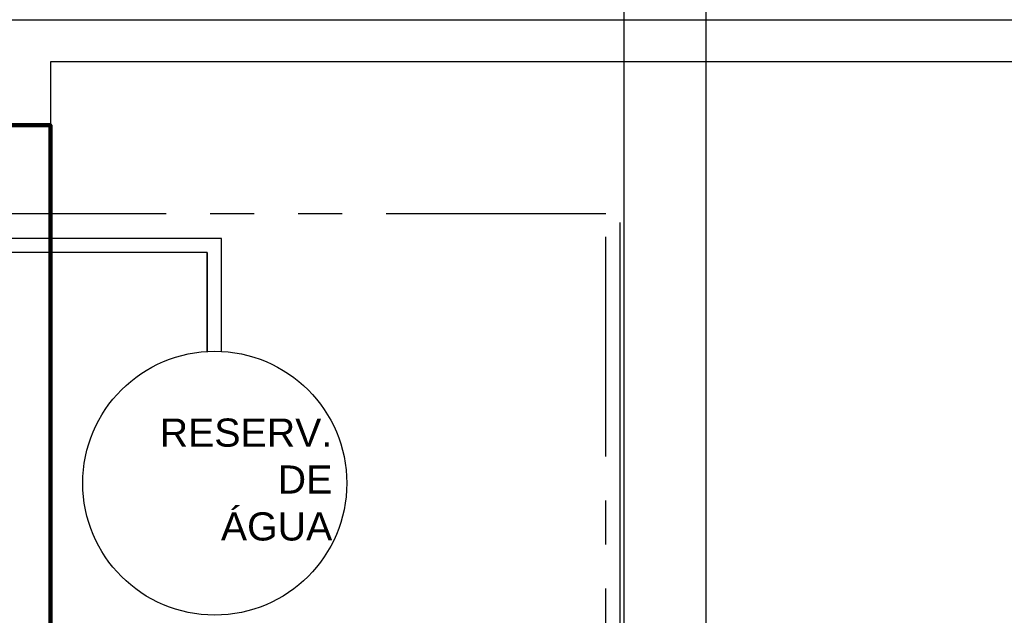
# Model space of a CAD drawing. Header units: inches. Extents: x -35 to 144, y -65 to -22.
# Tile 45 of 47: x 126.79 to 129.59, y -28.75 to -27.06. Entities that reach past the tile are written whole.
import ezdxf

# ---------------------------------------------------------------- set-up
doc = ezdxf.new("R2010")
doc.units = ezdxf.units.IN
doc.header["$MEASUREMENT"] = 0
doc.linetypes.add('PHANTOM2', pattern=[1.25, 0.625, -0.125, 0.125, -0.125, 0.125, -0.125])
doc.layers.add('ALV-ALT', color=7, linetype='Continuous', lineweight=90)
doc.layers.add('V_Arq', color=250, linetype='Continuous', lineweight=30)
for name, color, linetype in [('AR-DUTO VENTILAÇÃO', 11, 'Continuous'), ('PIS-CTE', 7, 'Continuous'), ('V_PB_Vapor_Saturado', 1, 'Continuous'), ('VIS-V04', 8, 'Continuous'), ('VIS-V06', 9, 'Continuous')]:
    doc.layers.add(name, color=color, linetype=linetype)
doc.styles.add('ARIAL', font='arial.ttf')

# ---------------------------------------------------------------- blocks, each defined once
blk = doc.blocks.new('ARQ - CORTE A')
at = {"layer": 'ALV-ALT'}
blk.add_lwpolyline([(23.415, 3.92), (23.565, 3.92), (23.565, -0.4), (23.415, -0.4)], close=True, dxfattribs=at)
at = {"layer": 'PIS-CTE', "color": 7}
blk.add_lwpolyline([(19.9669, 4.22), (27.715, 4.22), (27.715, 3.92), (27.565, 3.92), (27.565, 4.1), (23.565, 4.1), (23.565, 3.92), (23.415, 3.92), (23.415, 4.1), (20.1168, 4.1), (20.1168, 3.92), (19.9669, 3.92), (19.9669, 4.22)], dxfattribs=at)
at = {"layer": 'V_PB_Vapor_Saturado'}
blk.add_line((25.1838, 1.7363), (25.1838, 3.6438), dxfattribs=at)
at = {"layer": 'VIS-V04'}
for p, q in [((25.1952, 1.4285), (25.1952, 6.6736)), ((25.4289, 1.4285), (25.4289, 6.6736))]:
    blk.add_line(p, q, dxfattribs=at)
blk.add_circle((24.0321, 2.9024), 0.375, dxfattribs=at)
at = {"layer": 'VIS-V06', "color": 8, "linetype": 'PHANTOM2'}
for p, q in [((25.1838, 1.7363), (25.1838, 3.7085)), ((25.1438, 3.6685), (22.066, 3.6685)), ((25.1438, 1.7278), (25.1438, 3.6685)), ((25.1438, 1.7278), (25.1438, 3.6437))]:
    blk.add_line(p, q, dxfattribs=at)
at = {"layer": 'VIS-V06'}
for p, q in [((24.051, 3.5984), (20.2104, 3.5984)), ((24.051, 3.2769), (24.051, 3.5984)), ((24.0516, 3.2769), (24.0516, 3.5984)), ((24.0516, 3.2769), (24.0516, 3.5984)), ((24.011, 3.5584), (20.2104, 3.5584)), ((24.011, 3.2768), (24.011, 3.5584)), ((24.0116, 3.2768), (24.0116, 3.5584)), ((24.0116, 3.2768), (24.0116, 3.5584))]:
    blk.add_line(p, q, dxfattribs=at)

msp = doc.modelspace()

# ---------------------------------------------------------------- block references
at = {"layer": 'AR-DUTO VENTILAÇÃO'}
msp.add_blockref('ARQ - CORTE A', (103.3124, -31.2816), dxfattribs=at)

# ---------------------------------------------------------------- texts
at = {"layer": 'V_Arq', "color": 0, "insert": (127.6786, -28.1954), "char_height": 0.08, "width": 0.705362, "attachment_point": 3, "style": 'ARIAL'}
msp.add_mtext('RESERV.\\PDE \\PÁGUA', dxfattribs=at)

doc.saveas('drawing.dxf')
